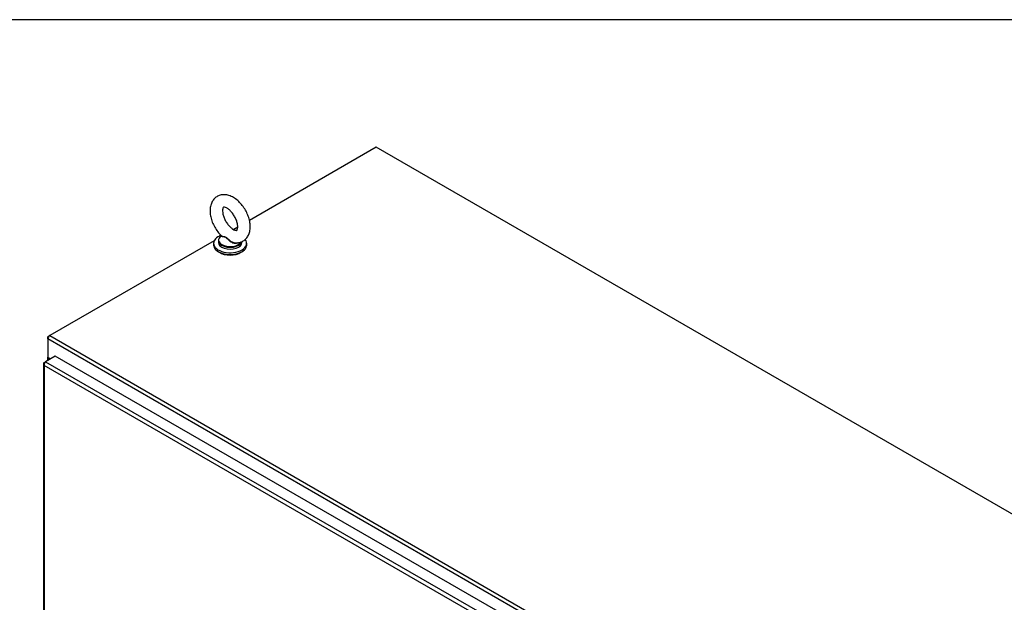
# Model space of a CAD drawing. Header units: inches. Extents: x 2 to 538, y -2 to 358.
# Tile 42 of 43: x 459 to 511, y 327 to 358. Entities that reach past the tile are written whole.
import ezdxf

# ---------------------------------------------------------------- set-up
doc = ezdxf.new("R2010")
doc.units = ezdxf.units.IN
doc.header["$MEASUREMENT"] = 0
for name, color, linetype in [('COM55597-3', 7, 'Continuous'), ('COM70112-4', 7, 'Continuous'), ('COM71182-2', 7, 'Continuous'), ('Default', 7, 'Continuous'), ('SCS86415', 7, 'Continuous'), ('WAF25377', 7, 'Continuous'), ('WAM254785', 7, 'Continuous')]:
    doc.layers.add(name, color=color, linetype=linetype)

# ---------------------------------------------------------------- blocks, each defined once
blk = doc.blocks.new('SE5')
at = {"layer": 'COM55597-3', "color": 7, "linetype": 'Continuous'}
for p, q in [((460.555, 339.919), (460.622, 339.958)), ((461.14, 340.257), (460.622, 339.958)), ((460.622, 339.958), (484.53, 326.155)), ((485.047, 326.454), (461.14, 340.257)), ((460.513, 339.861), (460.513, 282.382)), ((460.542, 339.852), (460.515, 339.85)), ((460.555, 339.763), (460.555, 339.764)), ((460.555, 339.764), (460.555, 339.763)), ((484.395, 326), (460.555, 339.763)), ((460.555, 339.763), (460.555, 282.363)), ((460.555, 339.763), (460.555, 339.763)), ((460.555, 339.763), (460.555, 339.763)), ((460.555, 339.763), (460.555, 339.763))]:
    blk.add_line(p, q, dxfattribs=at)
for centre, radius, start, end in [((460.682, 339.875), 0.169, 188.668, 221.4311), ((460.801, 339.847), 0.26, 175.7057, 198.6064)]:
    blk.add_arc(centre, radius, start, end, dxfattribs=at)
for centre, major_axis, start_param, end_param in [((460.622, 339.841), (0.071, 0.124), 0.785398, 1.701633), ((460.656, 339.861), (0.143, 0), 2.356194, 3.27243)]:
    blk.add_ellipse(centre, major_axis=major_axis, ratio=0.57735, start_param=start_param, end_param=end_param, dxfattribs=at)
at = {"layer": 'COM70112-4', "color": 7, "linetype": 'Continuous'}
for p, q in [((478.132, 351.323), (471.417, 347.446)), ((528.954, 321.981), (478.132, 351.323)), ((470.811, 347.096), (470.587, 346.967)), ((469.554, 346.37), (460.843, 341.341)), ((511.564, 311.824), (460.742, 341.166)), ((460.742, 341.166), (460.742, 340.185)), ((460.843, 341.341), (511.665, 311.999)), ((460.878, 340.106), (460.742, 340.185))]:
    blk.add_line(p, q, dxfattribs=at)
blk.add_ellipse((460.843, 341.224), major_axis=(0.071, 0.124), ratio=0.57735, start_param=0.785398, end_param=2.356194, dxfattribs=at)
at = {"layer": 'COM71182-2', "color": 7, "linetype": 'Continuous'}
for p, q in [((460.742, 341.283), (460.843, 341.341)), ((460.772, 341.266), (460.742, 341.283)), ((460.742, 341.166), (460.742, 341.283)), ((460.734, 340.199), (460.734, 340.022)), ((460.776, 340.14), (460.776, 340.047)), ((460.857, 340.094), (460.776, 340.14))]:
    blk.add_line(p, q, dxfattribs=at)
blk.add_ellipse((460.877, 340.199), major_axis=(0.143, 0), ratio=0.57735, start_param=2.806736, end_param=3.926991, dxfattribs=at)
at = {"layer": 'SCS86415', "color": 7, "linetype": 'Continuous'}
for p, q in [((469.773, 346.383), (469.773, 346.286)), ((469.927, 346.641), (469.903, 346.622)), ((471.023, 346.286), (471.023, 346.328))]:
    blk.add_line(p, q, dxfattribs=at)
for centre, major_axis, start_param, end_param in [((470.398, 346.383), (-0.625, 0), 0, 2.965222), ((470.398, 346.286), (-0.625, 0), 0, 3.141593), ((470.398, 346.415), (0.611, 0), 2.514731, 3.238358), ((470.398, 346.415), (0.611, 0), 3.238358, 5.968638)]:
    blk.add_ellipse(centre, major_axis=major_axis, ratio=0.57735, start_param=start_param, end_param=end_param, dxfattribs=at)
for points, knots in [([(471.461, 347.112), (471.46, 347.165), (471.455, 347.292), (471.408, 347.53), (471.311, 347.801), (471.173, 348.062), (471.001, 348.3), (470.8, 348.506), (470.577, 348.669), (470.348, 348.775), (470.124, 348.818), (469.918, 348.805), (469.725, 348.736), (469.562, 348.613), (469.439, 348.445), (469.361, 348.246), (469.328, 348.018), (469.34, 347.764), (469.4, 347.494), (469.505, 347.223), (469.649, 346.968), (469.798, 346.764), (469.894, 346.674), (469.932, 346.639)], [0, 0, 0, 0, 0.028981, 0.081265, 0.133359, 0.185296, 0.237353, 0.289859, 0.34326, 0.397883, 0.444777, 0.489026, 0.531962, 0.577428, 0.621678, 0.666747, 0.71448, 0.765105, 0.817215, 0.869278, 0.921209, 0.973325, 1, 1, 1, 1]), ([(470.799, 347.112), (470.798, 347.086), (470.796, 347.026), (470.773, 346.95), (470.751, 346.923), (470.751, 346.925), (470.731, 346.917), (470.657, 346.928), (470.545, 346.981), (470.413, 347.082), (470.28, 347.225), (470.161, 347.4), (470.069, 347.592), (470.011, 347.782), (469.991, 347.948), (470.004, 348.071), (470.033, 348.135), (470.047, 348.145), (470.046, 348.147), (470.097, 348.151), (470.197, 348.118), (470.325, 348.036), (470.46, 347.91), (470.586, 347.747), (470.691, 347.559), (470.764, 347.367), (470.795, 347.211), (470.798, 347.14), (470.799, 347.112)], [0, 0, 0, 0, 0.020147, 0.058153, 0.097097, 0.140445, 0.179867, 0.216449, 0.255165, 0.293961, 0.333724, 0.3744, 0.415463, 0.456216, 0.496018, 0.534639, 0.572878, 0.612776, 0.660915, 0.698495, 0.738586, 0.777267, 0.816563, 0.856902, 0.897873, 0.938872, 0.979135, 1, 1, 1, 1]), ([(470.648, 346.267), (470.673, 346.263), (470.757, 346.249), (470.917, 346.274), (471.102, 346.351), (471.259, 346.483), (471.373, 346.656), (471.447, 346.869), (471.457, 347.018), (471.461, 347.112)], [0, 0, 0, 0, 0.050676, 0.202797, 0.351378, 0.507804, 0.661087, 0.818618, 1, 1, 1, 1]), ([(470.806, 346.269), (470.803, 346.267), (470.8, 346.264), (470.754, 346.232), (470.695, 346.221), (470.603, 346.231), (470.572, 346.239), (470.512, 346.261), (470.483, 346.276), (470.399, 346.326), (470.35, 346.368), (470.281, 346.435), (470.26, 346.458), (470.216, 346.502), (470.194, 346.522), (470.149, 346.553), (470.125, 346.562), (470.08, 346.573), (470.059, 346.575), (470.001, 346.579), (469.969, 346.58), (469.926, 346.594), (469.915, 346.606), (469.922, 346.624)], [0.5583684, 0.5583684, 0.5583684, 0.5583684, 0.5625, 0.5625, 0.625, 0.625, 0.65625, 0.65625, 0.6875, 0.6875, 0.75, 0.75, 0.78125, 0.78125, 0.8125, 0.8125, 0.84375, 0.84375, 0.875, 0.875, 0.9375, 0.9375, 1, 1, 1, 1]), ([(469.919, 346.65), (469.921, 346.639), (469.932, 346.63), (469.969, 346.614), (470.002, 346.609), (470.059, 346.599), (470.08, 346.596), (470.124, 346.583), (470.147, 346.573), (470.215, 346.532), (470.258, 346.488), (470.349, 346.404), (470.399, 346.363), (470.509, 346.297), (470.57, 346.272), (470.637, 346.263), (470.643, 346.262), (470.648, 346.261)], [0.019269, 0.019269, 0.019269, 0.019269, 0.0625, 0.0625, 0.125, 0.125, 0.15625, 0.15625, 0.1875, 0.1875, 0.25, 0.25, 0.3125, 0.3125, 0.375, 0.375, 0.3803871, 0.3803871, 0.3803871, 0.3803871])]:
    blk.add_open_spline(points, degree=3, knots=knots, dxfattribs=at)
blk.add_open_spline([(469.922, 346.624), (469.925, 346.631), (469.93, 346.638), (469.937, 346.646)], degree=3, dxfattribs=at)
at = {"layer": 'WAF25377', "color": 7, "linetype": 'Continuous'}
for p, q in [((469.523, 346.237), (469.523, 346.143)), ((471.273, 346.143), (471.273, 346.237))]:
    blk.add_line(p, q, dxfattribs=at)
for centre, start_param, end_param in [((470.398, 346.237), 5.299011, 6.283185), ((470.398, 346.237), 0, 3.560115), ((470.398, 346.143), 0, 3.141593)]:
    blk.add_ellipse(centre, major_axis=(-0.875, 0), ratio=0.57735, start_param=start_param, end_param=end_param, dxfattribs=at)
at = {"layer": 'WAM254785', "color": 7, "linetype": 'Continuous'}
blk.add_ellipse((470.398, 346.041), major_axis=(-0.75, 0), ratio=0.57735, start_param=0.705194, end_param=2.436399, dxfattribs=at)
blk = doc.blocks.new('BORDER')
at = {"layer": 'Default', "color": 7, "linetype": 'Continuous'}
blk.add_line((0, 27.86), (-41.86, 27.86), dxfattribs=at)

msp = doc.modelspace()

# ---------------------------------------------------------------- block references
at = {"layer": 'Default', "color": 7, "xscale": 12.8, "yscale": 12.8, "zscale": 12.8}
msp.add_blockref('BORDER', (537.834, 1.476), dxfattribs=at)
at = {"layer": 'Default'}
msp.add_blockref('SE5', (0, 0), dxfattribs=at)

doc.saveas('drawing.dxf')
